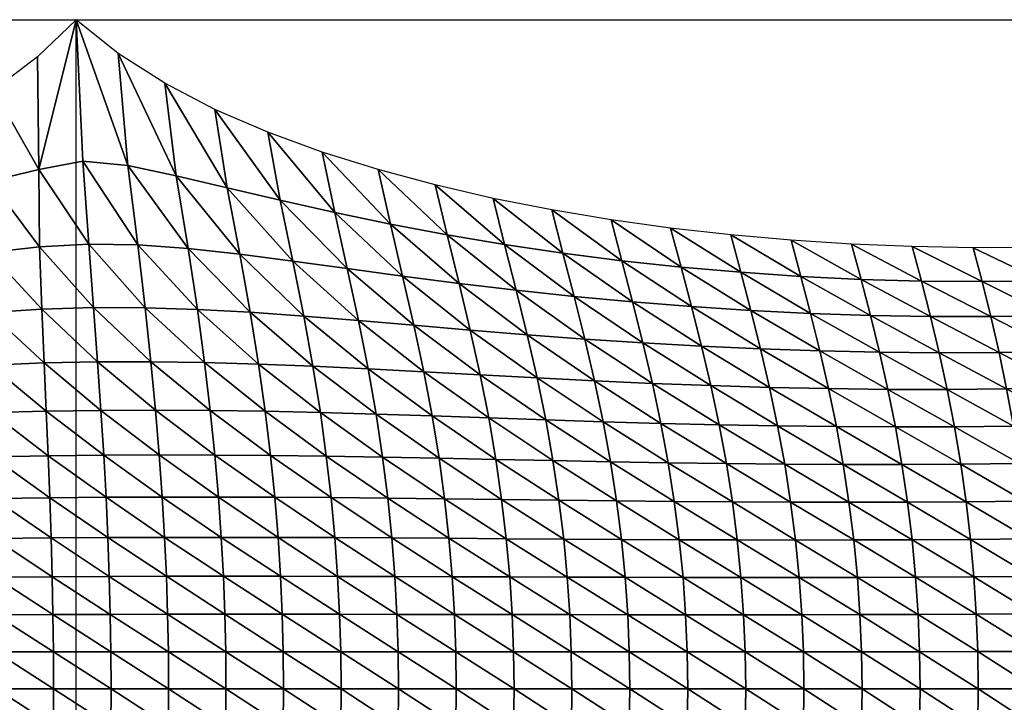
# Model space of a CAD drawing. Header units: metres. Extents: x -68 to 68, y -6 to 6.
# Tile 24 of 27: x 42.49 to 51.33, y -0.12 to 6. Entities that reach past the tile are written whole.
import ezdxf

# ---------------------------------------------------------------- set-up
doc = ezdxf.new("R2010")
doc.units = ezdxf.units.M
for name, color, linetype in [('0.0004 $ C30(SLASH)37', 40, 'Continuous'), ('mesh_cells_as_3dface_deformed_LC1', 40, 'Continuous'), ('nodes', 1, 'Continuous'), ('OSS VERZ 12 $ OSS VERZ', 30, 'Continuous')]:
    doc.layers.add(name, color=color, linetype=linetype)

msp = doc.modelspace()

# ---------------------------------------------------------------- linework, layer by layer
at = {"layer": '0.0004 $ C30(SLASH)37'}
msp.add_line((43, -6, 12.6022), (43, 6, 12.6032), dxfattribs=at)
at = {"layer": 'nodes'}
msp.add_point((43, 6, 12.6032), dxfattribs=at)
at = {"layer": 'OSS VERZ 12 $ OSS VERZ'}
for p, q in [((26, 6, 12.6022), (43, 6, 12.6032)), ((43, 6, 12.6032), (60, 6, 12.6023))]:
    msp.add_line(p, q, dxfattribs=at)

# ---------------------------------------------------------------- meshes
at = {"layer": 'mesh_cells_as_3dface_deformed_LC1'}
mesh = msp.add_polyface(dxfattribs=at)
corners = [(43.222, 2.497, 10.258), (42.713, 2.923, 10.452), (42.732, 2.49, 10.271), (43.192, 2.933, 10.442), (43.156, 3.419, 10.684), (42.691, 3.404, 10.69), (43.113, 3.988, 11.018), (42.67, 3.963, 11.016), (43.06, 4.732, 11.543), (42.665, 4.657, 11.497), (43, 6, 12.603), (42.654, 5.667, 12.334), (42.749, 2.09, 10.13), (42.24, 2.478, 10.279), (42.231, 2.904, 10.457), (42.222, 3.375, 10.687), (42.218, 3.912, 10.996), (42.228, 4.551, 11.431), (42.257, 5.369, 12.097), (42.25, 2.082, 10.141), (41.746, 2.46, 10.285), (41.745, 2.879, 10.457), (41.747, 3.335, 10.677), (41.755, 3.844, 10.965), (41.776, 4.427, 11.354), (41.82, 5.11, 11.895), (41.749, 2.07, 10.15), (41.248, 2.439, 10.288), (41.254, 2.847, 10.453), (41.264, 3.286, 10.662), (41.281, 3.766, 10.928), (41.309, 4.297, 11.273), (41.355, 4.883, 11.723), (41.245, 2.055, 10.156), (40.745, 2.415, 10.288), (40.757, 2.811, 10.447), (40.773, 3.232, 10.643), (40.796, 3.684, 10.888), (40.826, 4.169, 11.195), (40.87, 4.684, 11.576), (40.737, 2.038, 10.161), (40.238, 2.388, 10.286), (40.254, 2.773, 10.438), (40.274, 3.177, 10.623), (40.3, 3.602, 10.848), (40.331, 4.048, 11.121), (40.37, 4.51, 11.449)]
mesh.append_faces([[corners[k] for k in face] for face in [(0, 1, 2, 2), (3, 4, 5, 5), (3, 5, 1, 1), (4, 6, 7, 7), (4, 7, 5, 5), (6, 8, 9, 9), (6, 9, 7, 7), (9, 10, 11, 11), (8, 10, 9, 9), (12, 2, 13, 13), (2, 1, 14, 14), (2, 14, 13, 13), (1, 5, 15, 15), (1, 15, 14, 14), (5, 7, 16, 16), (5, 16, 15, 15), (7, 9, 17, 17), (7, 17, 16, 16), (9, 11, 18, 18), (9, 18, 17, 17), (19, 13, 20, 20), (13, 14, 21, 21), (13, 21, 20, 20), (14, 15, 22, 22), (14, 22, 21, 21), (15, 16, 23, 23), (15, 23, 22, 22), (16, 17, 24, 24), (16, 24, 23, 23), (17, 18, 25, 25), (17, 25, 24, 24), (26, 20, 27, 27), (20, 21, 28, 28), (20, 28, 27, 27), (21, 22, 29, 29), (21, 29, 28, 28), (22, 23, 30, 30), (22, 30, 29, 29), (23, 24, 31, 31), (23, 31, 30, 30), (24, 25, 32, 32), (24, 32, 31, 31), (33, 27, 34, 34), (27, 28, 35, 35), (27, 35, 34, 34), (28, 29, 36, 36), (28, 36, 35, 35), (29, 30, 37, 37), (29, 37, 36, 36), (30, 31, 38, 38), (30, 38, 37, 37), (31, 32, 39, 39), (31, 39, 38, 38), (40, 34, 41, 41), (34, 35, 42, 42), (35, 36, 43, 43), (36, 37, 44, 44), (37, 38, 45, 45), (38, 39, 46, 46)]])
mesh = msp.add_polyface(dxfattribs=at)
corners = [(43.247, 2.096, 10.116), (43.222, 2.497, 10.258), (42.732, 2.49, 10.271), (43.192, 2.933, 10.442), (42.713, 2.923, 10.452), (45.819, 4.168, 11.033), (45.207, 4.813, 11.541), (45.319, 4.272, 11.126), (45.748, 2.078, 10.008), (45.69, 2.463, 10.147), (45.191, 2.477, 10.175), (45.619, 2.869, 10.318), (45.124, 2.893, 10.351), (45.533, 3.302, 10.531), (45.043, 3.342, 10.573), (45.432, 3.769, 10.796), (44.944, 3.835, 10.856), (44.83, 4.382, 11.223), (44.718, 4.992, 11.704), (45.244, 2.087, 10.035), (44.695, 2.489, 10.201), (44.635, 2.913, 10.381), (44.561, 3.377, 10.611), (44.468, 3.897, 10.913), (44.355, 4.494, 11.321), (44.245, 5.196, 11.888), (44.743, 2.093, 10.059), (44.202, 2.496, 10.223), (44.151, 2.927, 10.406), (44.087, 3.403, 10.644), (44.004, 3.948, 10.963), (43.898, 4.601, 11.416), (43.795, 5.43, 12.098), (44.243, 2.097, 10.08), (43.712, 2.499, 10.242), (43.745, 2.098, 10.099), (43.671, 2.934, 10.427), (43.619, 3.418, 10.668), (43.554, 3.981, 11), (43.463, 4.692, 11.499), (43.376, 5.698, 12.336), (43.156, 3.419, 10.684), (43.113, 3.988, 11.018), (43.06, 4.732, 11.543), (43, 6, 12.603)]
mesh.append_faces([[corners[k] for k in face] for face in [(0, 1, 2, 2), (1, 3, 4, 4), (5, 6, 7, 7), (8, 9, 10, 10), (9, 11, 12, 12), (9, 12, 10, 10), (11, 13, 14, 14), (11, 14, 12, 12), (13, 15, 16, 16), (13, 16, 14, 14), (15, 7, 17, 17), (15, 17, 16, 16), (7, 6, 18, 18), (7, 18, 17, 17), (19, 10, 20, 20), (10, 12, 21, 21), (10, 21, 20, 20), (12, 14, 22, 22), (12, 22, 21, 21), (14, 16, 23, 23), (14, 23, 22, 22), (16, 17, 24, 24), (16, 24, 23, 23), (17, 18, 25, 25), (17, 25, 24, 24), (26, 20, 27, 27), (20, 21, 28, 28), (20, 28, 27, 27), (21, 22, 29, 29), (21, 29, 28, 28), (22, 23, 30, 30), (22, 30, 29, 29), (23, 24, 31, 31), (23, 31, 30, 30), (24, 25, 32, 32), (24, 32, 31, 31), (33, 27, 34, 34), (33, 34, 35, 35), (27, 28, 36, 36), (27, 36, 34, 34), (28, 29, 37, 37), (28, 37, 36, 36), (29, 30, 38, 38), (29, 38, 37, 37), (30, 31, 39, 39), (30, 39, 38, 38), (31, 32, 40, 40), (31, 40, 39, 39), (35, 34, 1, 1), (35, 1, 0, 0), (34, 36, 3, 3), (34, 3, 1, 1), (36, 37, 41, 41), (36, 41, 3, 3), (37, 38, 42, 42), (37, 42, 41, 41), (38, 39, 43, 43), (38, 43, 42, 42), (39, 40, 44, 44), (39, 44, 43, 43)]])
mesh = msp.add_polyface(dxfattribs=at)
corners = [(48.312, 2.028, 9.847), (48.246, 2.381, 9.974), (47.728, 2.396, 10.011), (47.793, 2.037, 9.882), (48.171, 2.739, 10.123), (47.651, 2.762, 10.165), (48.085, 3.102, 10.297), (47.563, 3.137, 10.344), (47.992, 3.47, 10.493), (47.468, 3.519, 10.55), (47.895, 3.839, 10.713), (47.367, 3.906, 10.785), (47.798, 4.206, 10.955), (47.267, 4.294, 11.047), (47.212, 2.412, 10.048), (47.277, 2.047, 9.917), (47.135, 2.788, 10.205), (47.047, 3.175, 10.392), (46.948, 3.575, 10.61), (46.844, 3.984, 10.862), (46.741, 4.398, 11.151), (46.701, 2.429, 10.083), (46.765, 2.058, 9.949), (46.624, 2.815, 10.245), (46.535, 3.217, 10.439), (46.435, 3.636, 10.671), (46.328, 4.072, 10.945), (46.221, 4.518, 11.266), (46.193, 2.447, 10.116), (46.255, 2.068, 9.98), (46.119, 2.843, 10.283), (46.03, 3.26, 10.486), (45.929, 3.701, 10.733), (45.819, 4.168, 11.033), (45.709, 4.656, 11.396), (45.69, 2.463, 10.147), (45.748, 2.078, 10.008), (45.619, 2.869, 10.318), (45.533, 3.302, 10.531), (45.432, 3.769, 10.796), (45.319, 4.272, 11.126), (45.207, 4.813, 11.541)]
mesh.append_faces([[corners[k] for k in face] for face in [(0, 1, 2, 2), (0, 2, 3, 3), (1, 4, 5, 5), (1, 5, 2, 2), (4, 6, 7, 7), (4, 7, 5, 5), (6, 8, 9, 9), (6, 9, 7, 7), (8, 10, 11, 11), (8, 11, 9, 9), (10, 12, 13, 13), (10, 13, 11, 11), (3, 2, 14, 14), (3, 14, 15, 15), (2, 5, 16, 16), (2, 16, 14, 14), (5, 7, 17, 17), (5, 17, 16, 16), (7, 9, 18, 18), (7, 18, 17, 17), (9, 11, 19, 19), (9, 19, 18, 18), (11, 13, 20, 20), (11, 20, 19, 19), (15, 14, 21, 21), (15, 21, 22, 22), (14, 16, 23, 23), (14, 23, 21, 21), (16, 17, 24, 24), (16, 24, 23, 23), (17, 18, 25, 25), (17, 25, 24, 24), (18, 19, 26, 26), (18, 26, 25, 25), (19, 20, 27, 27), (19, 27, 26, 26), (22, 21, 28, 28), (22, 28, 29, 29), (21, 23, 30, 30), (21, 30, 28, 28), (23, 24, 31, 31), (23, 31, 30, 30), (24, 25, 32, 32), (24, 32, 31, 31), (25, 26, 33, 33), (25, 33, 32, 32), (26, 27, 34, 34), (26, 34, 33, 33), (29, 28, 35, 35), (29, 35, 36, 36), (28, 30, 37, 37), (28, 37, 35, 35), (30, 31, 38, 38), (30, 38, 37, 37), (31, 32, 39, 39), (31, 39, 38, 38), (32, 33, 40, 40), (32, 40, 39, 39), (33, 34, 41, 41)]])
mesh = msp.add_polyface(dxfattribs=at)
corners = [(50.935, 2.015, 9.646), (50.349, 2.349, 9.813), (50.408, 2.012, 9.689), (50.879, 2.35, 9.771), (50.814, 2.684, 9.915), (50.281, 2.685, 9.956), (50.742, 3.014, 10.076), (50.206, 3.019, 10.118), (50.665, 3.339, 10.253), (50.126, 3.349, 10.294), (50.584, 3.657, 10.441), (50.042, 3.672, 10.484), (50.501, 3.966, 10.637), (49.956, 3.988, 10.682), (49.82, 2.352, 9.854), (49.881, 2.012, 9.73), (49.75, 2.692, 9.998), (49.672, 3.031, 10.16), (49.588, 3.367, 10.34), (49.501, 3.698, 10.533), (49.413, 4.023, 10.737), (49.293, 2.358, 9.895), (49.356, 2.015, 9.77), (49.221, 2.703, 10.04), (49.14, 3.049, 10.205), (49.053, 3.393, 10.388), (48.963, 3.735, 10.587), (48.872, 4.071, 10.8), (48.768, 2.368, 9.935), (48.833, 2.02, 9.809), (48.694, 2.719, 10.082), (48.611, 3.073, 10.25), (48.521, 3.428, 10.439), (48.427, 3.782, 10.647), (48.333, 4.131, 10.873), (48.246, 2.381, 9.974), (48.312, 2.028, 9.847), (48.171, 2.739, 10.123), (48.085, 3.102, 10.297), (47.992, 3.47, 10.493), (47.895, 3.839, 10.713), (47.798, 4.206, 10.955), (48.366, 1.68, 9.742), (47.793, 2.037, 9.882)]
mesh.append_faces([[corners[k] for k in face] for face in [(0, 1, 2, 2), (3, 4, 5, 5), (3, 5, 1, 1), (4, 6, 7, 7), (4, 7, 5, 5), (6, 8, 9, 9), (6, 9, 7, 7), (8, 10, 11, 11), (8, 11, 9, 9), (10, 12, 13, 13), (10, 13, 11, 11), (2, 1, 14, 14), (2, 14, 15, 15), (1, 5, 16, 16), (1, 16, 14, 14), (5, 7, 17, 17), (5, 17, 16, 16), (7, 9, 18, 18), (7, 18, 17, 17), (9, 11, 19, 19), (9, 19, 18, 18), (11, 13, 20, 20), (11, 20, 19, 19), (15, 14, 21, 21), (15, 21, 22, 22), (14, 16, 23, 23), (14, 23, 21, 21), (16, 17, 24, 24), (16, 24, 23, 23), (17, 18, 25, 25), (17, 25, 24, 24), (18, 19, 26, 26), (18, 26, 25, 25), (19, 20, 27, 27), (19, 27, 26, 26), (22, 21, 28, 28), (22, 28, 29, 29), (21, 23, 30, 30), (21, 30, 28, 28), (23, 24, 31, 31), (23, 31, 30, 30), (24, 25, 32, 32), (24, 32, 31, 31), (25, 26, 33, 33), (25, 33, 32, 32), (26, 27, 34, 34), (26, 34, 33, 33), (29, 28, 35, 35), (29, 35, 36, 36), (28, 30, 37, 37), (28, 37, 35, 35), (30, 31, 38, 38), (30, 38, 37, 37), (31, 32, 39, 39), (31, 39, 38, 38), (32, 33, 40, 40), (32, 40, 39, 39), (33, 34, 41, 41), (33, 41, 40, 40), (42, 36, 43, 43)]])
mesh = msp.add_polyface(dxfattribs=at)
corners = [(53.564, 2.077, 9.413), (52.997, 2.399, 9.597), (53.042, 2.058, 9.462), (53.523, 2.422, 9.551), (52.946, 2.736, 9.752), (53.476, 2.763, 9.712), (53.422, 3.098, 9.894), (52.889, 3.067, 9.927), (53.363, 3.423, 10.096), (52.825, 3.389, 10.12), (53.298, 3.737, 10.313), (52.757, 3.7, 10.326), (53.226, 4.036, 10.542), (52.683, 3.998, 10.542), (52.469, 2.38, 9.641), (52.517, 2.042, 9.51), (52.414, 2.714, 9.793), (52.353, 3.043, 9.962), (52.286, 3.363, 10.148), (52.214, 3.673, 10.346), (52.137, 3.972, 10.552), (51.939, 2.366, 9.685), (51.99, 2.03, 9.557), (51.881, 2.699, 9.833), (51.816, 3.026, 9.999), (51.746, 3.346, 10.179), (51.671, 3.657, 10.372), (51.592, 3.958, 10.571), (51.409, 2.356, 9.729), (51.463, 2.021, 9.602), (51.347, 2.689, 9.874), (51.279, 3.017, 10.037), (51.205, 3.338, 10.214), (51.127, 3.652, 10.403), (51.046, 3.956, 10.6), (50.879, 2.35, 9.771), (50.935, 2.015, 9.646), (50.814, 2.684, 9.915), (50.742, 3.014, 10.076), (50.665, 3.339, 10.253), (50.584, 3.657, 10.441), (50.501, 3.966, 10.637), (50.349, 2.349, 9.813)]
mesh.append_faces([[corners[k] for k in face] for face in [(0, 1, 2, 2), (3, 4, 1, 1), (5, 6, 7, 7), (5, 7, 4, 4), (6, 8, 9, 9), (6, 9, 7, 7), (8, 10, 11, 11), (8, 11, 9, 9), (10, 12, 13, 13), (10, 13, 11, 11), (2, 1, 14, 14), (2, 14, 15, 15), (1, 4, 16, 16), (1, 16, 14, 14), (4, 7, 17, 17), (4, 17, 16, 16), (7, 9, 18, 18), (7, 18, 17, 17), (9, 11, 19, 19), (9, 19, 18, 18), (11, 13, 20, 20), (11, 20, 19, 19), (15, 14, 21, 21), (15, 21, 22, 22), (14, 16, 23, 23), (14, 23, 21, 21), (16, 17, 24, 24), (16, 24, 23, 23), (17, 18, 25, 25), (17, 25, 24, 24), (18, 19, 26, 26), (18, 26, 25, 25), (19, 20, 27, 27), (19, 27, 26, 26), (22, 21, 28, 28), (22, 28, 29, 29), (21, 23, 30, 30), (21, 30, 28, 28), (23, 24, 31, 31), (23, 31, 30, 30), (24, 25, 32, 32), (24, 32, 31, 31), (25, 26, 33, 33), (25, 33, 32, 32), (26, 27, 34, 34), (26, 34, 33, 33), (29, 28, 35, 35), (29, 35, 36, 36), (28, 30, 37, 37), (28, 37, 35, 35), (30, 31, 38, 38), (30, 38, 37, 37), (31, 32, 39, 39), (31, 39, 38, 38), (32, 33, 40, 40), (32, 40, 39, 39), (33, 34, 41, 41), (33, 41, 40, 40), (36, 35, 42, 42)]])
mesh = msp.add_polyface(dxfattribs=at)
corners = [(43.313, 0, 9.78), (42.796, 0.332, 9.805), (42.797, 0, 9.797), (43.311, 0.333, 9.788), (42.792, 0.667, 9.83), (43.306, 0.668, 9.814), (42.785, 1.006, 9.873), (43.297, 1.008, 9.857), (42.776, 1.354, 9.936), (43.285, 1.357, 9.92), (42.764, 1.714, 10.02), (43.268, 1.718, 10.005), (42.749, 2.09, 10.13), (43.247, 2.096, 10.116), (42.732, 2.49, 10.271), (42.28, 0.331, 9.82), (42.281, 0, 9.812), (42.277, 0.665, 9.845), (42.272, 1.003, 9.888), (42.266, 1.35, 9.95), (42.259, 1.708, 10.033), (42.25, 2.082, 10.141), (42.24, 2.478, 10.279), (41.763, 0.33, 9.834), (41.764, 0.001, 9.825), (41.761, 0.662, 9.858), (41.759, 0.999, 9.901), (41.756, 1.344, 9.962), (41.752, 1.699, 10.044), (41.749, 2.07, 10.15), (41.746, 2.46, 10.285), (41.245, 0.329, 9.845), (41.246, 0.001, 9.837), (41.245, 0.66, 9.87), (41.244, 0.995, 9.912), (41.244, 1.337, 9.972), (41.243, 1.689, 10.052), (41.245, 2.055, 10.156), (41.248, 2.439, 10.288), (40.727, 0.328, 9.855), (40.727, 0.001, 9.847), (40.727, 0.656, 9.88), (40.728, 0.99, 9.921), (40.73, 1.329, 9.98), (40.733, 1.678, 10.059), (40.737, 2.038, 10.161), (40.745, 2.415, 10.288)]
mesh.append_faces([[corners[k] for k in face] for face in [(0, 1, 2, 2), (3, 4, 1, 1), (5, 6, 4, 4), (7, 8, 6, 6), (9, 10, 8, 8), (11, 12, 10, 10), (13, 14, 12, 12), (2, 1, 15, 15), (2, 15, 16, 16), (1, 4, 17, 17), (1, 17, 15, 15), (4, 6, 18, 18), (4, 18, 17, 17), (6, 8, 19, 19), (6, 19, 18, 18), (8, 10, 20, 20), (8, 20, 19, 19), (10, 12, 21, 21), (10, 21, 20, 20), (12, 22, 21, 21), (16, 15, 23, 23), (16, 23, 24, 24), (15, 17, 25, 25), (15, 25, 23, 23), (17, 18, 26, 26), (17, 26, 25, 25), (18, 19, 27, 27), (18, 27, 26, 26), (19, 20, 28, 28), (19, 28, 27, 27), (20, 21, 29, 29), (20, 29, 28, 28), (21, 30, 29, 29), (24, 23, 31, 31), (24, 31, 32, 32), (23, 25, 33, 33), (23, 33, 31, 31), (25, 26, 34, 34), (25, 34, 33, 33), (26, 27, 35, 35), (26, 35, 34, 34), (27, 28, 36, 36), (27, 36, 35, 35), (28, 29, 37, 37), (28, 37, 36, 36), (29, 38, 37, 37), (32, 31, 39, 39), (32, 39, 40, 40), (31, 33, 41, 41), (31, 41, 39, 39), (33, 34, 42, 42), (33, 42, 41, 41), (34, 35, 43, 43), (34, 43, 42, 42), (35, 36, 44, 44), (35, 44, 43, 43), (36, 37, 45, 45), (36, 45, 44, 44), (37, 46, 45, 45)]])
mesh = msp.add_polyface(dxfattribs=at)
corners = [(43.313, 0, 9.78), (43.311, 0.333, 9.788), (42.796, 0.332, 9.805), (43.306, 0.668, 9.814), (42.792, 0.667, 9.83), (43.297, 1.008, 9.857), (42.785, 1.006, 9.873), (43.285, 1.357, 9.92), (42.776, 1.354, 9.936), (43.268, 1.718, 10.005), (42.764, 1.714, 10.02), (43.247, 2.096, 10.116), (42.749, 2.09, 10.13), (45.831, 1.354, 9.813), (45.287, 1.715, 9.924), (45.32, 1.357, 9.838), (45.795, 1.71, 9.898), (45.244, 2.087, 10.035), (45.748, 2.078, 10.008), (45.191, 2.477, 10.175), (45.376, 0, 9.695), (45.373, 0.333, 9.703), (44.857, 0.333, 9.727), (44.86, 0, 9.719), (45.363, 0.669, 9.73), (44.848, 0.669, 9.753), (45.345, 1.009, 9.774), (44.833, 1.01, 9.798), (44.811, 1.359, 9.862), (44.781, 1.718, 9.947), (44.743, 2.093, 10.059), (44.695, 2.489, 10.201), (44.342, 0.333, 9.749), (44.344, 0, 9.741), (44.334, 0.669, 9.775), (44.321, 1.01, 9.819), (44.302, 1.359, 9.883), (44.276, 1.72, 9.969), (44.243, 2.097, 10.08), (44.202, 2.496, 10.223), (43.827, 0.333, 9.77), (43.829, 0, 9.761), (43.82, 0.669, 9.795), (43.809, 1.01, 9.839), (43.793, 1.359, 9.903), (43.772, 1.72, 9.988), (43.745, 2.098, 10.099)]
mesh.append_faces([[corners[k] for k in face] for face in [(0, 1, 2, 2), (1, 3, 4, 4), (3, 5, 6, 6), (5, 7, 8, 8), (7, 9, 10, 10), (9, 11, 12, 12), (13, 14, 15, 15), (16, 17, 14, 14), (18, 19, 17, 17), (20, 21, 22, 22), (20, 22, 23, 23), (21, 24, 25, 25), (21, 25, 22, 22), (24, 26, 27, 27), (24, 27, 25, 25), (26, 15, 28, 28), (26, 28, 27, 27), (15, 14, 29, 29), (15, 29, 28, 28), (14, 17, 30, 30), (14, 30, 29, 29), (17, 31, 30, 30), (23, 22, 32, 32), (23, 32, 33, 33), (22, 25, 34, 34), (22, 34, 32, 32), (25, 27, 35, 35), (25, 35, 34, 34), (27, 28, 36, 36), (27, 36, 35, 35), (28, 29, 37, 37), (28, 37, 36, 36), (29, 30, 38, 38), (29, 38, 37, 37), (30, 39, 38, 38), (33, 32, 40, 40), (33, 40, 41, 41), (32, 34, 42, 42), (32, 42, 40, 40), (34, 35, 43, 43), (34, 43, 42, 42), (35, 36, 44, 44), (35, 44, 43, 43), (36, 37, 45, 45), (36, 45, 44, 44), (37, 38, 46, 46), (37, 46, 45, 45), (41, 40, 1, 1), (41, 1, 0, 0), (40, 42, 3, 3), (40, 3, 1, 1), (42, 43, 5, 5), (42, 5, 3, 3), (43, 44, 7, 7), (43, 7, 5, 5), (44, 45, 9, 9), (44, 9, 7, 7), (45, 46, 11, 11), (45, 11, 9, 9)]])
mesh = msp.add_polyface(dxfattribs=at)
corners = [(48.366, 1.68, 9.742), (47.793, 2.037, 9.882), (47.848, 1.686, 9.777), (47.966, 0, 9.548), (47.962, 0.332, 9.556), (47.442, 0.332, 9.59), (47.447, 0, 9.581), (47.948, 0.665, 9.583), (47.429, 0.666, 9.616), (47.924, 1.001, 9.628), (47.406, 1.002, 9.661), (47.891, 1.341, 9.692), (47.374, 1.344, 9.725), (47.331, 1.692, 9.81), (47.277, 2.047, 9.917), (46.924, 0.332, 9.621), (46.928, 0, 9.612), (46.911, 0.666, 9.647), (46.889, 1.004, 9.692), (46.858, 1.347, 9.756), (46.817, 1.698, 9.841), (46.765, 2.058, 9.949), (46.406, 0.333, 9.65), (46.41, 0, 9.642), (46.394, 0.667, 9.677), (46.373, 1.006, 9.721), (46.344, 1.351, 9.785), (46.305, 1.704, 9.871), (46.255, 2.068, 9.98), (45.889, 0.333, 9.678), (45.893, 0, 9.669), (45.878, 0.668, 9.704), (45.859, 1.008, 9.749), (45.831, 1.354, 9.813), (45.795, 1.71, 9.898), (45.748, 2.078, 10.008), (45.373, 0.333, 9.703), (45.376, 0, 9.695), (45.363, 0.669, 9.73), (45.345, 1.009, 9.774), (45.32, 1.357, 9.838), (45.287, 1.715, 9.924), (45.244, 2.087, 10.035)]
mesh.append_faces([[corners[k] for k in face] for face in [(0, 1, 2, 2), (3, 4, 5, 5), (3, 5, 6, 6), (4, 7, 8, 8), (4, 8, 5, 5), (7, 9, 10, 10), (7, 10, 8, 8), (9, 11, 12, 12), (9, 12, 10, 10), (11, 2, 13, 13), (11, 13, 12, 12), (2, 1, 14, 14), (2, 14, 13, 13), (6, 5, 15, 15), (6, 15, 16, 16), (5, 8, 17, 17), (5, 17, 15, 15), (8, 10, 18, 18), (8, 18, 17, 17), (10, 12, 19, 19), (10, 19, 18, 18), (12, 13, 20, 20), (12, 20, 19, 19), (13, 14, 21, 21), (13, 21, 20, 20), (16, 15, 22, 22), (16, 22, 23, 23), (15, 17, 24, 24), (15, 24, 22, 22), (17, 18, 25, 25), (17, 25, 24, 24), (18, 19, 26, 26), (18, 26, 25, 25), (19, 20, 27, 27), (19, 27, 26, 26), (20, 21, 28, 28), (20, 28, 27, 27), (23, 22, 29, 29), (23, 29, 30, 30), (22, 24, 31, 31), (22, 31, 29, 29), (24, 25, 32, 32), (24, 32, 31, 31), (25, 26, 33, 33), (25, 33, 32, 32), (26, 27, 34, 34), (26, 34, 33, 33), (27, 28, 35, 35), (27, 35, 34, 34), (30, 29, 36, 36), (30, 36, 37, 37), (29, 31, 38, 38), (29, 38, 36, 36), (31, 32, 39, 39), (31, 39, 38, 38), (32, 33, 40, 40), (32, 40, 39, 39), (33, 34, 41, 41), (34, 35, 42, 42)]])
mesh = msp.add_polyface(dxfattribs=at)
corners = [(53.166, 0, 9.097), (53.162, 0.343, 9.107), (52.646, 0.34, 9.162), (52.65, 0, 9.152), (53.152, 0.686, 9.137), (52.635, 0.681, 9.191), (53.134, 1.029, 9.187), (52.616, 1.021, 9.24), (53.11, 1.372, 9.258), (52.591, 1.362, 9.31), (53.08, 1.716, 9.349), (52.557, 1.703, 9.4), (53.042, 2.058, 9.462), (52.517, 2.042, 9.51), (52.128, 0.338, 9.215), (52.132, 0, 9.205), (52.116, 0.676, 9.243), (52.097, 1.014, 9.292), (52.069, 1.353, 9.36), (52.034, 1.692, 9.448), (51.99, 2.03, 9.557), (51.609, 0.336, 9.265), (51.613, 0, 9.255), (51.596, 0.672, 9.293), (51.575, 1.009, 9.341), (51.546, 1.346, 9.408), (51.509, 1.684, 9.495), (51.463, 2.021, 9.602), (51.088, 0.335, 9.313), (51.093, 0, 9.304), (51.075, 0.669, 9.341), (51.053, 1.005, 9.388), (51.023, 1.341, 9.455), (50.983, 1.678, 9.54), (50.935, 2.015, 9.646), (50.567, 0.333, 9.359), (50.571, 0, 9.35), (50.553, 0.667, 9.387), (50.531, 1.002, 9.433), (50.499, 1.337, 9.499), (50.458, 1.674, 9.584), (50.408, 2.012, 9.689)]
mesh.append_faces([[corners[k] for k in face] for face in [(0, 1, 2, 2), (0, 2, 3, 3), (1, 4, 5, 5), (1, 5, 2, 2), (4, 6, 7, 7), (4, 7, 5, 5), (6, 8, 9, 9), (6, 9, 7, 7), (8, 10, 11, 11), (8, 11, 9, 9), (10, 12, 13, 13), (10, 13, 11, 11), (3, 2, 14, 14), (3, 14, 15, 15), (2, 5, 16, 16), (2, 16, 14, 14), (5, 7, 17, 17), (5, 17, 16, 16), (7, 9, 18, 18), (7, 18, 17, 17), (9, 11, 19, 19), (9, 19, 18, 18), (11, 13, 20, 20), (11, 20, 19, 19), (15, 14, 21, 21), (15, 21, 22, 22), (14, 16, 23, 23), (14, 23, 21, 21), (16, 17, 24, 24), (16, 24, 23, 23), (17, 18, 25, 25), (17, 25, 24, 24), (18, 19, 26, 26), (18, 26, 25, 25), (19, 20, 27, 27), (19, 27, 26, 26), (22, 21, 28, 28), (22, 28, 29, 29), (21, 23, 30, 30), (21, 30, 28, 28), (23, 24, 31, 31), (23, 31, 30, 30), (24, 25, 32, 32), (24, 32, 31, 31), (25, 26, 33, 33), (25, 33, 32, 32), (26, 27, 34, 34), (26, 34, 33, 33), (29, 28, 35, 35), (29, 35, 36, 36), (28, 30, 37, 37), (28, 37, 35, 35), (30, 31, 38, 38), (30, 38, 37, 37), (31, 32, 39, 39), (31, 39, 38, 38), (32, 33, 40, 40), (32, 40, 39, 39), (33, 34, 41, 41)]])
mesh = msp.add_polyface(dxfattribs=at)
corners = [(50.983, 1.678, 9.54), (50.408, 2.012, 9.689), (50.458, 1.674, 9.584), (50.571, 0, 9.35), (50.567, 0.333, 9.359), (50.045, 0.332, 9.403), (50.05, 0, 9.394), (50.553, 0.667, 9.387), (50.031, 0.666, 9.43), (50.531, 1.002, 9.433), (50.008, 1, 9.476), (50.499, 1.337, 9.499), (49.975, 1.336, 9.541), (49.933, 1.673, 9.626), (49.881, 2.012, 9.73), (49.524, 0.332, 9.444), (49.529, 0, 9.435), (49.509, 0.665, 9.472), (49.486, 0.999, 9.517), (49.453, 1.335, 9.582), (49.409, 1.674, 9.666), (49.356, 2.015, 9.77), (49.002, 0.331, 9.484), (49.007, 0, 9.475), (48.988, 0.664, 9.511), (48.964, 0.999, 9.556), (48.931, 1.336, 9.621), (48.887, 1.676, 9.705), (48.833, 2.02, 9.809), (48.482, 0.331, 9.521), (48.487, 0, 9.512), (48.467, 0.664, 9.548), (48.444, 0.999, 9.593), (48.41, 1.338, 9.657), (48.366, 1.68, 9.742), (48.312, 2.028, 9.847), (47.962, 0.332, 9.556), (47.966, 0, 9.548), (47.948, 0.665, 9.583), (47.924, 1.001, 9.628), (47.891, 1.341, 9.692), (47.848, 1.686, 9.777)]
mesh.append_faces([[corners[k] for k in face] for face in [(0, 1, 2, 2), (3, 4, 5, 5), (3, 5, 6, 6), (4, 7, 8, 8), (4, 8, 5, 5), (7, 9, 10, 10), (7, 10, 8, 8), (9, 11, 12, 12), (9, 12, 10, 10), (11, 2, 13, 13), (11, 13, 12, 12), (2, 1, 14, 14), (2, 14, 13, 13), (6, 5, 15, 15), (6, 15, 16, 16), (5, 8, 17, 17), (5, 17, 15, 15), (8, 10, 18, 18), (8, 18, 17, 17), (10, 12, 19, 19), (10, 19, 18, 18), (12, 13, 20, 20), (12, 20, 19, 19), (13, 14, 21, 21), (13, 21, 20, 20), (16, 15, 22, 22), (16, 22, 23, 23), (15, 17, 24, 24), (15, 24, 22, 22), (17, 18, 25, 25), (17, 25, 24, 24), (18, 19, 26, 26), (18, 26, 25, 25), (19, 20, 27, 27), (19, 27, 26, 26), (20, 21, 28, 28), (20, 28, 27, 27), (23, 22, 29, 29), (23, 29, 30, 30), (22, 24, 31, 31), (22, 31, 29, 29), (24, 25, 32, 32), (24, 32, 31, 31), (25, 26, 33, 33), (25, 33, 32, 32), (26, 27, 34, 34), (26, 34, 33, 33), (27, 28, 35, 35), (27, 35, 34, 34), (30, 29, 36, 36), (30, 36, 37, 37), (29, 31, 38, 38), (29, 38, 36, 36), (31, 32, 39, 39), (31, 39, 38, 38), (32, 33, 40, 40), (32, 40, 39, 39), (33, 34, 41, 41), (33, 41, 40, 40)]])
mesh = msp.add_polyface(dxfattribs=at)
corners = [(43.222, -2.497, 10.259), (43.248, -2.095, 10.116), (42.749, -2.089, 10.13), (42.764, -1.713, 10.02), (43.268, -1.717, 10.005), (42.776, -1.353, 9.936), (43.285, -1.357, 9.92), (42.785, -1.005, 9.873), (43.297, -1.008, 9.857), (42.792, -0.666, 9.83), (43.306, -0.667, 9.814), (42.796, -0.331, 9.805), (43.311, -0.332, 9.788), (42.797, 0, 9.797), (42.732, -2.489, 10.27), (42.25, -2.08, 10.141), (42.259, -1.706, 10.033), (42.267, -1.349, 9.95), (42.273, -1.002, 9.888), (42.277, -0.664, 9.845), (42.28, -0.33, 9.82), (42.281, 0, 9.812), (42.241, -2.476, 10.279), (41.749, -2.068, 10.149), (41.753, -1.698, 10.043), (41.756, -1.343, 9.961), (41.759, -0.998, 9.901), (41.762, -0.661, 9.858), (41.763, -0.329, 9.834), (41.764, 0.001, 9.825), (41.747, -2.458, 10.284), (41.246, -2.053, 10.156), (41.244, -1.688, 10.052), (41.244, -1.335, 9.971), (41.245, -0.993, 9.911), (41.245, -0.658, 9.87), (41.246, -0.328, 9.845), (41.246, 0.001, 9.837), (41.249, -2.437, 10.287), (40.739, -2.036, 10.16), (40.734, -1.676, 10.059), (40.731, -1.327, 9.98), (40.729, -0.988, 9.921), (40.728, -0.655, 9.88), (40.727, -0.326, 9.855), (40.727, 0.001, 9.847)]
mesh.append_faces([[corners[k] for k in face] for face in [(0, 1, 2, 2), (1, 3, 2, 2), (4, 5, 3, 3), (6, 7, 5, 5), (8, 9, 7, 7), (10, 11, 9, 9), (12, 13, 11, 11), (14, 2, 15, 15), (2, 3, 16, 16), (2, 16, 15, 15), (3, 5, 17, 17), (3, 17, 16, 16), (5, 7, 18, 18), (5, 18, 17, 17), (7, 9, 19, 19), (7, 19, 18, 18), (9, 11, 20, 20), (9, 20, 19, 19), (11, 13, 21, 21), (11, 21, 20, 20), (22, 15, 23, 23), (15, 16, 24, 24), (15, 24, 23, 23), (16, 17, 25, 25), (16, 25, 24, 24), (17, 18, 26, 26), (17, 26, 25, 25), (18, 19, 27, 27), (18, 27, 26, 26), (19, 20, 28, 28), (19, 28, 27, 27), (20, 21, 29, 29), (20, 29, 28, 28), (30, 23, 31, 31), (23, 24, 32, 32), (23, 32, 31, 31), (24, 25, 33, 33), (24, 33, 32, 32), (25, 26, 34, 34), (25, 34, 33, 33), (26, 27, 35, 35), (26, 35, 34, 34), (27, 28, 36, 36), (27, 36, 35, 35), (28, 29, 37, 37), (28, 37, 36, 36), (38, 31, 39, 39), (31, 32, 40, 40), (31, 40, 39, 39), (32, 33, 41, 41), (32, 41, 40, 40), (33, 34, 42, 42), (33, 42, 41, 41), (34, 35, 43, 43), (34, 43, 42, 42), (35, 36, 44, 44), (35, 44, 43, 43), (36, 37, 45, 45), (36, 45, 44, 44)]])
mesh = msp.add_polyface(dxfattribs=at)
corners = [(43.248, -2.095, 10.116), (43.268, -1.717, 10.005), (42.764, -1.713, 10.02), (43.285, -1.357, 9.92), (42.776, -1.353, 9.936), (43.297, -1.008, 9.857), (42.785, -1.005, 9.873), (43.306, -0.667, 9.814), (42.792, -0.666, 9.83), (43.311, -0.332, 9.788), (42.796, -0.331, 9.805), (43.313, 0, 9.78), (42.797, 0, 9.797), (45.75, -2.079, 10.01), (45.288, -1.715, 9.925), (45.245, -2.087, 10.036), (45.796, -1.711, 9.9), (45.321, -1.357, 9.839), (45.832, -1.355, 9.814), (45.346, -1.01, 9.775), (45.192, -2.478, 10.177), (44.743, -2.094, 10.06), (44.781, -1.719, 9.948), (44.811, -1.359, 9.862), (44.833, -1.01, 9.798), (45.363, -0.669, 9.73), (44.848, -0.669, 9.754), (45.373, -0.334, 9.704), (44.857, -0.334, 9.727), (45.376, 0, 9.695), (44.86, 0, 9.719), (44.696, -2.49, 10.202), (44.244, -2.097, 10.081), (44.276, -1.72, 9.97), (44.302, -1.359, 9.884), (44.321, -1.01, 9.82), (44.334, -0.669, 9.775), (44.342, -0.333, 9.749), (44.344, 0, 9.741), (43.772, -1.72, 9.989), (43.745, -2.098, 10.1), (43.793, -1.359, 9.903), (43.809, -1.009, 9.839), (43.82, -0.669, 9.795), (43.827, -0.333, 9.77), (43.829, 0, 9.761), (43.712, -2.499, 10.243)]
mesh.append_faces([[corners[k] for k in face] for face in [(0, 1, 2, 2), (1, 3, 4, 4), (3, 5, 6, 6), (5, 7, 8, 8), (7, 9, 10, 10), (9, 11, 12, 12), (13, 14, 15, 15), (16, 17, 14, 14), (18, 19, 17, 17), (20, 15, 21, 21), (15, 14, 22, 22), (15, 22, 21, 21), (14, 17, 23, 23), (14, 23, 22, 22), (17, 19, 24, 24), (17, 24, 23, 23), (19, 25, 26, 26), (19, 26, 24, 24), (25, 27, 28, 28), (25, 28, 26, 26), (27, 29, 30, 30), (27, 30, 28, 28), (31, 21, 32, 32), (21, 22, 33, 33), (21, 33, 32, 32), (22, 23, 34, 34), (22, 34, 33, 33), (23, 24, 35, 35), (23, 35, 34, 34), (24, 26, 36, 36), (24, 36, 35, 35), (26, 28, 37, 37), (26, 37, 36, 36), (28, 30, 38, 38), (28, 38, 37, 37), (32, 33, 39, 39), (32, 39, 40, 40), (33, 34, 41, 41), (33, 41, 39, 39), (34, 35, 42, 42), (34, 42, 41, 41), (35, 36, 43, 43), (35, 43, 42, 42), (36, 37, 44, 44), (36, 44, 43, 43), (37, 38, 45, 45), (37, 45, 44, 44), (46, 40, 0, 0), (40, 39, 1, 1), (40, 1, 0, 0), (39, 41, 3, 3), (39, 3, 1, 1), (41, 42, 5, 5), (41, 5, 3, 3), (42, 43, 7, 7), (42, 7, 5, 5), (43, 44, 9, 9), (43, 9, 7, 7), (44, 45, 11, 11), (44, 11, 9, 9)]])
mesh = msp.add_polyface(dxfattribs=at)
corners = [(48.315, -2.028, 9.848), (47.85, -1.686, 9.778), (47.796, -2.037, 9.884), (47.731, -2.396, 10.013), (47.28, -2.048, 9.918), (47.333, -1.692, 9.811), (47.893, -1.341, 9.693), (47.375, -1.344, 9.726), (47.926, -1.001, 9.629), (47.407, -1.003, 9.662), (47.949, -0.665, 9.584), (47.43, -0.666, 9.617), (47.962, -0.332, 9.557), (47.443, -0.333, 9.59), (47.966, 0, 9.548), (47.447, 0, 9.581), (46.819, -1.699, 9.843), (46.767, -2.058, 9.951), (46.859, -1.348, 9.757), (46.89, -1.005, 9.693), (46.912, -0.667, 9.648), (46.924, -0.333, 9.621), (46.928, 0, 9.612), (46.306, -1.705, 9.872), (46.257, -2.069, 9.981), (46.345, -1.352, 9.786), (46.374, -1.007, 9.722), (46.395, -0.668, 9.677), (46.406, -0.333, 9.651), (46.41, 0, 9.642), (45.796, -1.711, 9.9), (45.75, -2.079, 10.01), (45.832, -1.355, 9.814), (45.86, -1.008, 9.749), (45.878, -0.669, 9.704), (45.889, -0.333, 9.678), (45.893, 0, 9.669), (45.288, -1.715, 9.925), (45.321, -1.357, 9.839), (45.346, -1.01, 9.775), (45.363, -0.669, 9.73), (45.373, -0.334, 9.704), (45.376, 0, 9.695)]
mesh.append_faces([[corners[k] for k in face] for face in [(0, 1, 2, 2), (3, 2, 4, 4), (2, 1, 5, 5), (2, 5, 4, 4), (1, 6, 7, 7), (1, 7, 5, 5), (6, 8, 9, 9), (6, 9, 7, 7), (8, 10, 11, 11), (8, 11, 9, 9), (10, 12, 13, 13), (10, 13, 11, 11), (12, 14, 15, 15), (12, 15, 13, 13), (4, 5, 16, 16), (4, 16, 17, 17), (5, 7, 18, 18), (5, 18, 16, 16), (7, 9, 19, 19), (7, 19, 18, 18), (9, 11, 20, 20), (9, 20, 19, 19), (11, 13, 21, 21), (11, 21, 20, 20), (13, 15, 22, 22), (13, 22, 21, 21), (17, 16, 23, 23), (17, 23, 24, 24), (16, 18, 25, 25), (16, 25, 23, 23), (18, 19, 26, 26), (18, 26, 25, 25), (19, 20, 27, 27), (19, 27, 26, 26), (20, 21, 28, 28), (20, 28, 27, 27), (21, 22, 29, 29), (21, 29, 28, 28), (24, 23, 30, 30), (24, 30, 31, 31), (23, 25, 32, 32), (23, 32, 30, 30), (25, 26, 33, 33), (25, 33, 32, 32), (26, 27, 34, 34), (26, 34, 33, 33), (27, 28, 35, 35), (27, 35, 34, 34), (28, 29, 36, 36), (28, 36, 35, 35), (31, 30, 37, 37), (30, 32, 38, 38), (32, 33, 39, 39), (33, 34, 40, 40), (33, 40, 39, 39), (34, 35, 41, 41), (34, 41, 40, 40), (35, 36, 42, 42), (35, 42, 41, 41)]])
mesh = msp.add_polyface(dxfattribs=at)
corners = [(50.939, -2.014, 9.647), (50.461, -1.674, 9.585), (50.412, -2.011, 9.69), (49.936, -1.673, 9.627), (49.885, -2.012, 9.731), (50.502, -1.337, 9.5), (49.978, -1.336, 9.542), (50.533, -1.002, 9.434), (50.01, -1, 9.477), (50.554, -0.667, 9.387), (50.032, -0.666, 9.431), (50.567, -0.333, 9.359), (50.046, -0.333, 9.403), (50.571, 0, 9.35), (50.05, 0, 9.394), (49.412, -1.674, 9.667), (49.36, -2.015, 9.772), (49.455, -1.335, 9.583), (49.488, -0.999, 9.518), (49.511, -0.665, 9.472), (49.524, -0.332, 9.445), (49.529, 0, 9.435), (48.89, -1.677, 9.706), (48.836, -2.02, 9.811), (48.933, -1.336, 9.622), (48.966, -0.999, 9.557), (48.989, -0.665, 9.511), (49.003, -0.332, 9.484), (49.007, 0, 9.475), (48.369, -1.681, 9.743), (48.315, -2.028, 9.848), (48.412, -1.338, 9.658), (48.445, -1, 9.594), (48.468, -0.665, 9.548), (48.482, -0.332, 9.521), (48.487, 0, 9.512), (47.85, -1.686, 9.778), (47.893, -1.341, 9.693), (47.926, -1.001, 9.629), (47.949, -0.665, 9.584), (47.962, -0.332, 9.557), (47.966, 0, 9.548)]
mesh.append_faces([[corners[k] for k in face] for face in [(0, 1, 2, 2), (2, 1, 3, 3), (2, 3, 4, 4), (1, 5, 6, 6), (1, 6, 3, 3), (5, 7, 8, 8), (5, 8, 6, 6), (7, 9, 10, 10), (7, 10, 8, 8), (9, 11, 12, 12), (9, 12, 10, 10), (11, 13, 14, 14), (11, 14, 12, 12), (4, 3, 15, 15), (4, 15, 16, 16), (3, 6, 17, 17), (3, 17, 15, 15), (6, 8, 18, 18), (6, 18, 17, 17), (8, 10, 19, 19), (8, 19, 18, 18), (10, 12, 20, 20), (10, 20, 19, 19), (12, 14, 21, 21), (12, 21, 20, 20), (16, 15, 22, 22), (16, 22, 23, 23), (15, 17, 24, 24), (15, 24, 22, 22), (17, 18, 25, 25), (17, 25, 24, 24), (18, 19, 26, 26), (18, 26, 25, 25), (19, 20, 27, 27), (19, 27, 26, 26), (20, 21, 28, 28), (20, 28, 27, 27), (23, 22, 29, 29), (23, 29, 30, 30), (22, 24, 31, 31), (22, 31, 29, 29), (24, 25, 32, 32), (24, 32, 31, 31), (25, 26, 33, 33), (25, 33, 32, 32), (26, 27, 34, 34), (26, 34, 33, 33), (27, 28, 35, 35), (27, 35, 34, 34), (30, 29, 36, 36), (29, 31, 37, 37), (29, 37, 36, 36), (31, 32, 38, 38), (31, 38, 37, 37), (32, 33, 39, 39), (32, 39, 38, 38), (33, 34, 40, 40), (33, 40, 39, 39), (34, 35, 41, 41), (34, 41, 40, 40)]])
mesh = msp.add_polyface(dxfattribs=at)
corners = [(53.046, -2.058, 9.462), (53.083, -1.715, 9.349), (52.561, -1.702, 9.4), (52.521, -2.042, 9.511), (53.113, -1.371, 9.258), (52.593, -1.361, 9.31), (53.137, -1.028, 9.187), (52.619, -1.02, 9.241), (53.153, -0.685, 9.137), (52.636, -0.68, 9.191), (53.163, -0.342, 9.107), (52.647, -0.34, 9.162), (53.166, 0, 9.097), (52.65, 0, 9.152), (52.037, -1.691, 9.449), (51.994, -2.029, 9.557), (52.072, -1.353, 9.36), (52.099, -1.014, 9.292), (52.118, -0.676, 9.244), (52.129, -0.338, 9.215), (52.132, 0, 9.205), (51.512, -1.683, 9.496), (51.467, -2.02, 9.603), (51.549, -1.346, 9.409), (51.577, -1.009, 9.341), (51.597, -0.672, 9.294), (51.609, -0.336, 9.265), (51.613, 0, 9.255), (50.987, -1.677, 9.541), (50.939, -2.014, 9.647), (51.025, -1.341, 9.455), (51.055, -1.005, 9.389), (51.076, -0.669, 9.341), (51.089, -0.334, 9.313), (51.093, 0, 9.304), (50.461, -1.674, 9.585), (50.502, -1.337, 9.5), (50.533, -1.002, 9.434), (50.554, -0.667, 9.387), (50.567, -0.333, 9.359), (50.571, 0, 9.35)]
mesh.append_faces([[corners[k] for k in face] for face in [(0, 1, 2, 2), (0, 2, 3, 3), (1, 4, 5, 5), (1, 5, 2, 2), (4, 6, 7, 7), (4, 7, 5, 5), (6, 8, 9, 9), (6, 9, 7, 7), (8, 10, 11, 11), (8, 11, 9, 9), (10, 12, 13, 13), (10, 13, 11, 11), (3, 2, 14, 14), (3, 14, 15, 15), (2, 5, 16, 16), (2, 16, 14, 14), (5, 7, 17, 17), (5, 17, 16, 16), (7, 9, 18, 18), (7, 18, 17, 17), (9, 11, 19, 19), (9, 19, 18, 18), (11, 13, 20, 20), (11, 20, 19, 19), (15, 14, 21, 21), (15, 21, 22, 22), (14, 16, 23, 23), (14, 23, 21, 21), (16, 17, 24, 24), (16, 24, 23, 23), (17, 18, 25, 25), (17, 25, 24, 24), (18, 19, 26, 26), (18, 26, 25, 25), (19, 20, 27, 27), (19, 27, 26, 26), (22, 21, 28, 28), (22, 28, 29, 29), (21, 23, 30, 30), (21, 30, 28, 28), (23, 24, 31, 31), (23, 31, 30, 30), (24, 25, 32, 32), (24, 32, 31, 31), (25, 26, 33, 33), (25, 33, 32, 32), (26, 27, 34, 34), (26, 34, 33, 33), (29, 28, 35, 35), (28, 30, 36, 36), (28, 36, 35, 35), (30, 31, 37, 37), (30, 37, 36, 36), (31, 32, 38, 38), (31, 38, 37, 37), (32, 33, 39, 39), (32, 39, 38, 38), (33, 34, 40, 40), (33, 40, 39, 39)]])

doc.saveas('drawing.dxf')
